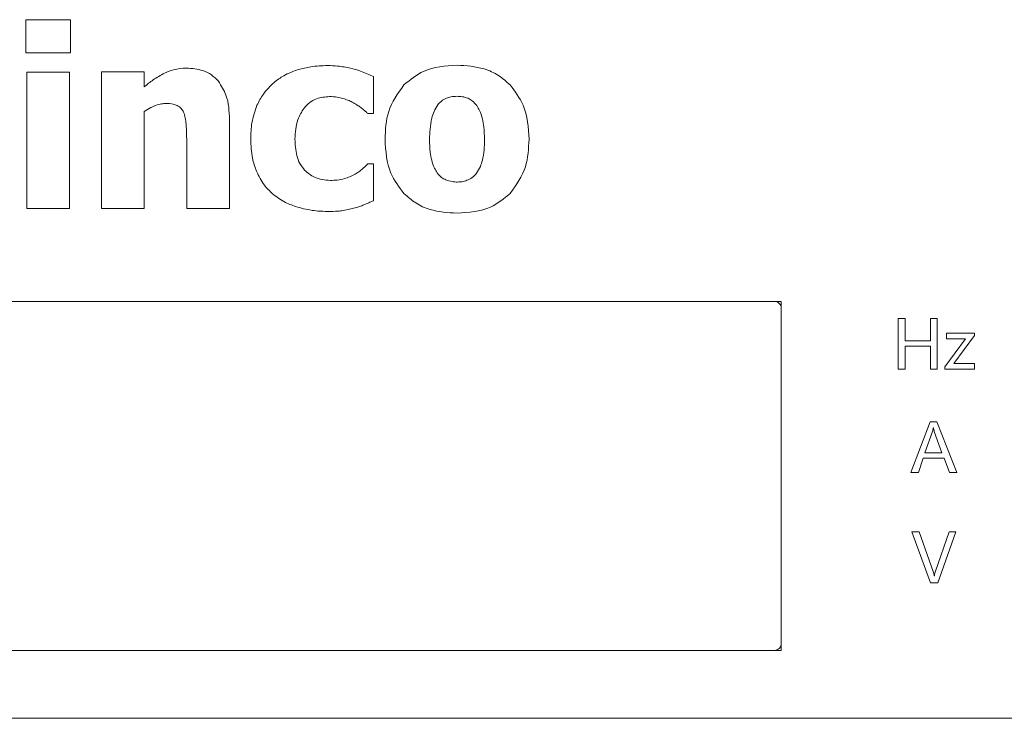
# Model space of a CAD drawing. Header units: millimetres. Extents: x -420 to 420, y -297 to 297.
# Tile 31 of 146: x -242 to -213, y -18 to 3. Entities that reach past the tile are written whole.
import ezdxf

# ---------------------------------------------------------------- set-up
doc = ezdxf.new("R2010")
doc.units = ezdxf.units.MM
doc.header["$MEASUREMENT"] = 0
doc.layers.add('layer 1', color=7, linetype='Continuous')

msp = doc.modelspace()

# ---------------------------------------------------------------- linework, layer by layer
at = {"layer": 'layer 1', "lineweight": 9}
for points in [[(-240.3579, 2.96), (-240.3579, 2.96), (-241.6815, 2.96), (-241.6815, 2.96)], [(-241.6815, 2.96), (-241.6815, 2.96), (-241.6815, 1.9833), (-241.6815, 1.9833)], [(-240.3579, 1.9833), (-240.3579, 1.9833), (-240.3579, 2.96), (-240.3579, 2.96)], [(-241.6815, 1.9833), (-241.6815, 1.9833), (-240.3579, 1.9833), (-240.3579, 1.9833)], [(-240.3946, 1.4106), (-240.3946, 1.4106), (-241.6461, 1.4106), (-241.6461, 1.4106)], [(-241.6461, 1.4106), (-241.6461, 1.4106), (-241.6461, -2.6064), (-241.6461, -2.6064)], [(-240.3946, -2.6064), (-240.3946, -2.6064), (-240.3946, 1.4106), (-240.3946, 1.4106)], [(-238.1908, 1.42), (-238.1908, 1.42), (-239.4452, 1.42), (-239.4452, 1.42)], [(-239.4452, 1.42), (-239.4452, 1.42), (-239.4452, -2.6064), (-239.4452, -2.6064)], [(-238.1908, 0.9758), (-238.1908, 0.9758), (-238.1908, 1.42), (-238.1908, 1.42)], [(-231.4254, 0.1888), (-231.4254, 0.1888), (-231.4254, 1.2799), (-231.4254, 1.2799)], [(-238.1908, -2.6064), (-238.1908, -2.6064), (-238.1908, 0.2476), (-238.1908, 0.2476)], [(-235.6733, -2.6064), (-235.6733, -2.6064), (-235.6733, 0.015), (-235.6733, 0.015)], [(-231.5892, 0.1888), (-231.5892, 0.1888), (-231.4254, 0.1888), (-231.4254, 0.1888)], [(-236.9351, -0.6091), (-236.9351, -0.6091), (-236.9351, -2.6064), (-236.9351, -2.6064)], [(-231.4254, -1.2908), (-231.4254, -1.2908), (-231.5892, -1.2908), (-231.5892, -1.2908)], [(-231.4254, -2.3819), (-231.4254, -2.3819), (-231.4254, -1.2908), (-231.4254, -1.2908)], [(-241.6461, -2.6064), (-241.6461, -2.6064), (-240.3946, -2.6064), (-240.3946, -2.6064)], [(-239.4452, -2.6064), (-239.4452, -2.6064), (-238.1908, -2.6064), (-238.1908, -2.6064)], [(-236.9351, -2.6064), (-236.9351, -2.6064), (-235.6733, -2.6064), (-235.6733, -2.6064)], [(-219.3955, -5.3525), (-219.3955, -5.3525), (-255.3955, -5.3525), (-255.3955, -5.3525)], [(-219.5955, -5.3525), (-219.5955, -5.3525), (-255.1955, -5.3525), (-255.1955, -5.3525)], [(-219.3955, -15.6525), (-219.3955, -15.6525), (-219.3955, -5.3525), (-219.3955, -5.3525)], [(-219.3955, -15.4525), (-219.3955, -15.4525), (-219.3955, -5.5525), (-219.3955, -5.5525)], [(-215.9473, -5.8525), (-215.9473, -5.8525), (-215.7461, -5.8525), (-215.7461, -5.8525)], [(-215.9473, -7.3525), (-215.9473, -7.3525), (-215.9473, -5.8525), (-215.9473, -5.8525)], [(-215.7461, -5.8525), (-215.7461, -5.8525), (-215.7461, -6.511), (-215.7461, -6.511)], [(-214.9961, -6.511), (-214.9961, -6.511), (-214.9961, -5.8525), (-214.9961, -5.8525)], [(-214.9961, -5.8525), (-214.9961, -5.8525), (-214.7949, -5.8525), (-214.7949, -5.8525)], [(-214.7949, -5.8525), (-214.7949, -5.8525), (-214.7949, -7.3525), (-214.7949, -7.3525)], [(-214.5205, -6.2915), (-214.5205, -6.2915), (-213.6973, -6.2915), (-213.6973, -6.2915)], [(-214.5205, -6.4561), (-214.5205, -6.4561), (-214.5205, -6.2915), (-214.5205, -6.2915)], [(-213.6973, -6.3615), (-213.6973, -6.3615), (-214.3024, -7.1879), (-214.3024, -7.1879)], [(-213.6973, -6.2915), (-213.6973, -6.2915), (-213.6973, -6.3615), (-213.6973, -6.3615)], [(-215.7461, -6.511), (-215.7461, -6.511), (-214.9961, -6.511), (-214.9961, -6.511)], [(-215.7461, -6.6757), (-215.7461, -6.6757), (-215.7461, -7.3525), (-215.7461, -7.3525)], [(-214.9961, -6.6757), (-214.9961, -6.6757), (-215.7461, -6.6757), (-215.7461, -6.6757)], [(-214.9961, -7.3525), (-214.9961, -7.3525), (-214.9961, -6.6757), (-214.9961, -6.6757)], [(-214.5753, -7.2816), (-214.5753, -7.2816), (-213.9665, -6.4561), (-213.9665, -6.4561)], [(-213.9665, -6.4561), (-213.9665, -6.4561), (-214.5205, -6.4561), (-214.5205, -6.4561)], [(-214.3024, -7.1879), (-214.3024, -7.1879), (-213.6973, -7.1879), (-213.6973, -7.1879)], [(-213.6973, -7.1879), (-213.6973, -7.1879), (-213.6973, -7.3525), (-213.6973, -7.3525)], [(-215.7461, -7.3525), (-215.7461, -7.3525), (-215.9473, -7.3525), (-215.9473, -7.3525)], [(-214.7949, -7.3525), (-214.7949, -7.3525), (-214.9961, -7.3525), (-214.9961, -7.3525)], [(-214.5753, -7.3525), (-214.5753, -7.3525), (-214.5753, -7.2816), (-214.5753, -7.2816)], [(-213.6973, -7.3525), (-213.6973, -7.3525), (-214.5753, -7.3525), (-214.5753, -7.3525)], [(-215.5723, -10.4025), (-215.5723, -10.4025), (-215.0052, -8.9025), (-215.0052, -8.9025)], [(-215.0052, -8.9025), (-215.0052, -8.9025), (-214.804, -8.9025), (-214.804, -8.9025)], [(-214.804, -8.9025), (-214.804, -8.9025), (-214.2186, -10.4025), (-214.2186, -10.4025)], [(-214.9352, -9.1906), (-214.9352, -9.1906), (-215.159, -9.8171), (-215.159, -9.8171)], [(-214.9063, -9.0854), (-214.9063, -9.0854), (-214.9112, -9.0854), (-214.9112, -9.0854)], [(-214.6574, -9.8171), (-214.6574, -9.8171), (-214.8832, -9.1906), (-214.8832, -9.1906)], [(-215.159, -9.8171), (-215.159, -9.8171), (-214.6574, -9.8171), (-214.6574, -9.8171)], [(-215.2096, -9.9818), (-215.2096, -9.9818), (-215.3528, -10.4025), (-215.3528, -10.4025)], [(-214.5899, -9.9818), (-214.5899, -9.9818), (-215.2096, -9.9818), (-215.2096, -9.9818)], [(-214.4381, -10.4025), (-214.4381, -10.4025), (-214.5899, -9.9818), (-214.5899, -9.9818)], [(-215.3528, -10.4025), (-215.3528, -10.4025), (-215.5723, -10.4025), (-215.5723, -10.4025)], [(-214.2186, -10.4025), (-214.2186, -10.4025), (-214.4381, -10.4025), (-214.4381, -10.4025)], [(-215.5449, -12.1525), (-215.5449, -12.1525), (-215.3253, -12.1525), (-215.3253, -12.1525)], [(-214.9961, -13.6525), (-214.9961, -13.6525), (-215.5449, -12.1525), (-215.5449, -12.1525)], [(-215.3253, -12.1525), (-215.3253, -12.1525), (-214.9158, -13.3175), (-214.9158, -13.3175)], [(-214.8477, -13.3155), (-214.8477, -13.3155), (-214.4473, -12.1525), (-214.4473, -12.1525)], [(-214.2461, -12.1525), (-214.2461, -12.1525), (-214.7766, -13.6525), (-214.7766, -13.6525)], [(-214.4473, -12.1525), (-214.4473, -12.1525), (-214.2461, -12.1525), (-214.2461, -12.1525)], [(-214.8855, -13.4513), (-214.8855, -13.4513), (-214.8809, -13.4513), (-214.8809, -13.4513)], [(-214.7766, -13.6525), (-214.7766, -13.6525), (-214.9961, -13.6525), (-214.9961, -13.6525)], [(-255.3955, -15.6525), (-255.3955, -15.6525), (-219.3955, -15.6525), (-219.3955, -15.6525)], [(-255.1955, -15.6525), (-255.1955, -15.6525), (-219.5955, -15.6525), (-219.5955, -15.6525)], [(-219.5955, -15.6525), (-219.485, -15.6525), (-219.3955, -15.5629), (-219.3955, -15.4525)], [(-263.8955, -17.6525), (-263.8955, -17.6525), (-210.8955, -17.6525), (-210.8955, -17.6525)]]:
    msp.add_open_spline(points, degree=3, dxfattribs=at)
for points, knots in [([(-236.9424, 1.5314), (-237.0706, 1.5244), (-237.1987, 1.5173), (-237.3208, 1.4853), (-237.3208, 1.4853), (-237.4128, 1.4612), (-237.5013, 1.4229), (-237.5899, 1.3845)], [0, 0, 0, 0, 0.3333333, 0.3333333, 0.3333333, 0.3333333, 1, 1, 1, 1]), ([(-236, 1.1422), (-236.065, 1.2088), (-236.13, 1.2754), (-236.205, 1.3296), (-236.205, 1.3296), (-236.2808, 1.3845), (-236.3669, 1.4267), (-236.4559, 1.456), (-236.4559, 1.456), (-236.6119, 1.5075), (-236.7771, 1.5194), (-236.9424, 1.5314)], [0, 0, 0, 0, 0.25, 0.25, 0.25, 0.25, 0.5, 0.5, 0.5, 0.5, 1, 1, 1, 1]), ([(-233.6423, 1.486), (-233.7893, 1.4343), (-233.9362, 1.3827), (-234.0703, 1.3075), (-234.0703, 1.3075), (-234.1717, 1.2506), (-234.2657, 1.1802), (-234.3598, 1.1098)], [0, 0, 0, 0, 0.3333333, 0.3333333, 0.3333333, 0.3333333, 1, 1, 1, 1]), ([(-232.7821, 1.6076), (-232.9464, 1.6014), (-233.1107, 1.5952), (-233.2721, 1.5693), (-233.2721, 1.5693), (-233.3967, 1.5493), (-233.5195, 1.5177), (-233.6423, 1.486)], [0, 0, 0, 0, 0.3333333, 0.3333333, 0.3333333, 0.3333333, 1, 1, 1, 1]), ([(-232.1056, 1.5294), (-232.2314, 1.5545), (-232.3572, 1.5796), (-232.4844, 1.5925), (-232.4844, 1.5925), (-232.5831, 1.6025), (-232.6826, 1.605), (-232.7821, 1.6076)], [0, 0, 0, 0, 0.3333333, 0.3333333, 0.3333333, 0.3333333, 1, 1, 1, 1]), ([(-231.4254, 1.2799), (-231.551, 1.3386), (-231.6767, 1.3973), (-231.8072, 1.4426), (-231.8072, 1.4426), (-231.9048, 1.4765), (-232.0052, 1.503), (-232.1056, 1.5294)], [0, 0, 0, 0, 0.3333333, 0.3333333, 0.3333333, 0.3333333, 1, 1, 1, 1]), ([(-228.9605, 1.6182), (-229.3055, 1.5955), (-229.6504, 1.5729), (-229.9482, 1.4362), (-229.9482, 1.4362), (-230.1563, 1.3407), (-230.3413, 1.1896), (-230.5263, 1.0384)], [0, 0, 0, 0, 0.3333333, 0.3333333, 0.3333333, 0.3333333, 1, 1, 1, 1]), ([(-227.3935, 1.0347), (-227.5047, 1.1347), (-227.6159, 1.2347), (-227.7408, 1.3155), (-227.7408, 1.3155), (-227.8693, 1.3986), (-228.0123, 1.4614), (-228.1593, 1.5051), (-228.1593, 1.5051), (-228.4182, 1.5821), (-228.6894, 1.6002), (-228.9605, 1.6182)], [0, 0, 0, 0, 0.25, 0.25, 0.25, 0.25, 0.5, 0.5, 0.5, 0.5, 1, 1, 1, 1]), ([(-237.5899, 1.3845), (-237.7029, 1.3209), (-237.816, 1.2572), (-237.9223, 1.1836), (-237.9223, 1.1836), (-238.0152, 1.1194), (-238.103, 1.0476), (-238.1908, 0.9758)], [0, 0, 0, 0, 0.3333333, 0.3333333, 0.3333333, 0.3333333, 1, 1, 1, 1]), ([(-235.6733, 0.015), (-235.6826, 0.2624), (-235.6919, 0.5097), (-235.7758, 0.7322), (-235.7758, 0.7322), (-235.8298, 0.8758), (-235.9149, 1.009), (-236, 1.1422)], [0, 0, 0, 0, 0.3333333, 0.3333333, 0.3333333, 0.3333333, 1, 1, 1, 1]), ([(-234.3598, 1.1098), (-234.472, 1.0009), (-234.5843, 0.892), (-234.6735, 0.7663), (-234.6735, 0.7663), (-234.7469, 0.6629), (-234.8047, 0.5481), (-234.8626, 0.4334)], [0, 0, 0, 0, 0.3333333, 0.3333333, 0.3333333, 0.3333333, 1, 1, 1, 1]), ([(-230.5263, 1.0384), (-230.7054, 0.7849), (-230.8845, 0.5314), (-230.9767, 0.2487), (-230.9767, 0.2487), (-231.0603, -0.0073), (-231.0726, -0.2873), (-231.0849, -0.5673)], [0, 0, 0, 0, 0.3333333, 0.3333333, 0.3333333, 0.3333333, 1, 1, 1, 1]), ([(-226.8374, -0.5673), (-226.8588, -0.2185), (-226.8801, 0.1304), (-227.0117, 0.4364), (-227.0117, 0.4364), (-227.1033, 0.6497), (-227.2484, 0.8422), (-227.3935, 1.0347)], [0, 0, 0, 0, 0.3333333, 0.3333333, 0.3333333, 0.3333333, 1, 1, 1, 1]), ([(-233.4747, 0.3514), (-233.422, 0.4094), (-233.3692, 0.4674), (-233.3076, 0.5154), (-233.3076, 0.5154), (-233.2472, 0.5625), (-233.1783, 0.5999), (-233.1063, 0.6258), (-233.1063, 0.6258), (-232.9835, 0.6701), (-232.8517, 0.6808), (-232.72, 0.6916)], [0, 0, 0, 0, 0.25, 0.25, 0.25, 0.25, 0.5, 0.5, 0.5, 0.5, 1, 1, 1, 1]), ([(-232.72, 0.6916), (-232.6436, 0.6893), (-232.5671, 0.6871), (-232.4921, 0.675), (-232.4921, 0.675), (-232.4376, 0.6662), (-232.384, 0.6522), (-232.3303, 0.6382)], [0, 0, 0, 0, 0.3333333, 0.3333333, 0.3333333, 0.3333333, 1, 1, 1, 1]), ([(-232.3303, 0.6382), (-232.2684, 0.6179), (-232.2065, 0.5975), (-232.1468, 0.5718), (-232.1468, 0.5718), (-232.1029, 0.5529), (-232.0602, 0.531), (-232.0175, 0.5091)], [0, 0, 0, 0, 0.3333333, 0.3333333, 0.3333333, 0.3333333, 1, 1, 1, 1]), ([(-229.273, 0.646), (-229.325, 0.6194), (-229.3771, 0.5928), (-229.4215, 0.5567), (-229.4215, 0.5567), (-229.4615, 0.5241), (-229.4953, 0.4839), (-229.5291, 0.4436)], [0, 0, 0, 0, 0.3333333, 0.3333333, 0.3333333, 0.3333333, 1, 1, 1, 1]), ([(-228.9605, 0.6997), (-229.0221, 0.6974), (-229.0836, 0.6951), (-229.1433, 0.6831), (-229.1433, 0.6831), (-229.1872, 0.6742), (-229.2301, 0.6601), (-229.273, 0.646)], [0, 0, 0, 0, 0.3333333, 0.3333333, 0.3333333, 0.3333333, 1, 1, 1, 1]), ([(-228.6357, 0.6397), (-228.6925, 0.659), (-228.7494, 0.6782), (-228.8079, 0.6881), (-228.8079, 0.6881), (-228.858, 0.6966), (-228.9093, 0.6982), (-228.9605, 0.6997)], [0, 0, 0, 0, 0.3333333, 0.3333333, 0.3333333, 0.3333333, 1, 1, 1, 1]), ([(-228.3795, 0.4248), (-228.4216, 0.4765), (-228.4637, 0.5282), (-228.5156, 0.5678), (-228.5156, 0.5678), (-228.5524, 0.5959), (-228.594, 0.6178), (-228.6357, 0.6397)], [0, 0, 0, 0, 0.3333333, 0.3333333, 0.3333333, 0.3333333, 1, 1, 1, 1]), ([(-238.1908, 0.2476), (-238.1273, 0.2898), (-238.0638, 0.3321), (-237.9962, 0.3664), (-237.9962, 0.3664), (-237.9497, 0.3901), (-237.9014, 0.41), (-237.853, 0.4299)], [0, 0, 0, 0, 0.3333333, 0.3333333, 0.3333333, 0.3333333, 1, 1, 1, 1]), ([(-237.853, 0.4299), (-237.7949, 0.4483), (-237.7369, 0.4667), (-237.6773, 0.4762), (-237.6773, 0.4762), (-237.6324, 0.4833), (-237.5867, 0.4854), (-237.5409, 0.4875)], [0, 0, 0, 0, 0.3333333, 0.3333333, 0.3333333, 0.3333333, 1, 1, 1, 1]), ([(-237.5409, 0.4875), (-237.4724, 0.4859), (-237.4039, 0.4844), (-237.3382, 0.469), (-237.3382, 0.469), (-237.2965, 0.4593), (-237.2559, 0.444), (-237.2153, 0.4287)], [0, 0, 0, 0, 0.3333333, 0.3333333, 0.3333333, 0.3333333, 1, 1, 1, 1]), ([(-237.2153, 0.4287), (-237.1721, 0.4015), (-237.1289, 0.3743), (-237.096, 0.3376), (-237.096, 0.3376), (-237.0686, 0.3071), (-237.0484, 0.27), (-237.0281, 0.2329)], [0, 0, 0, 0, 0.3333333, 0.3333333, 0.3333333, 0.3333333, 1, 1, 1, 1]), ([(-234.8626, 0.4334), (-234.9218, 0.2632), (-234.981, 0.0931), (-235.0116, -0.0822), (-235.0116, -0.0822), (-235.039, -0.2398), (-235.0433, -0.4016), (-235.0475, -0.5634)], [0, 0, 0, 0, 0.3333333, 0.3333333, 0.3333333, 0.3333333, 1, 1, 1, 1]), ([(-233.7416, -0.5634), (-233.7322, -0.3673), (-233.7227, -0.1712), (-233.6578, 0.0067), (-233.6578, 0.0067), (-233.6137, 0.1272), (-233.5442, 0.2393), (-233.4747, 0.3514)], [0, 0, 0, 0, 0.3333333, 0.3333333, 0.3333333, 0.3333333, 1, 1, 1, 1]), ([(-232.0175, 0.5091), (-231.9701, 0.4815), (-231.9228, 0.4539), (-231.8775, 0.4231), (-231.8775, 0.4231), (-231.8431, 0.3996), (-231.8099, 0.3743), (-231.7766, 0.349)], [0, 0, 0, 0, 0.3333333, 0.3333333, 0.3333333, 0.3333333, 1, 1, 1, 1]), ([(-231.7766, 0.349), (-231.7383, 0.3184), (-231.7, 0.2878), (-231.663, 0.2556), (-231.663, 0.2556), (-231.638, 0.2338), (-231.6136, 0.2113), (-231.5892, 0.1888)], [0, 0, 0, 0, 0.3333333, 0.3333333, 0.3333333, 0.3333333, 1, 1, 1, 1]), ([(-229.5291, 0.4436), (-229.5686, 0.3806), (-229.6081, 0.3175), (-229.6377, 0.2502), (-229.6377, 0.2502), (-229.6657, 0.1864), (-229.6849, 0.1188), (-229.7041, 0.0512)], [0, 0, 0, 0, 0.3333333, 0.3333333, 0.3333333, 0.3333333, 1, 1, 1, 1]), ([(-228.2121, 0.035), (-228.2351, 0.1178), (-228.2582, 0.2006), (-228.2947, 0.2773), (-228.2947, 0.2773), (-228.319, 0.3283), (-228.3492, 0.3766), (-228.3795, 0.4248)], [0, 0, 0, 0, 0.3333333, 0.3333333, 0.3333333, 0.3333333, 1, 1, 1, 1]), ([(-237.0281, 0.2329), (-237.0095, 0.1773), (-236.9909, 0.1216), (-236.9788, 0.0646), (-236.9788, 0.0646), (-236.9657, 0.003), (-236.9602, -0.0601), (-236.9547, -0.1233)], [0, 0, 0, 0, 0.3333333, 0.3333333, 0.3333333, 0.3333333, 1, 1, 1, 1]), ([(-229.7041, 0.0512), (-229.7252, -0.0549), (-229.7464, -0.1609), (-229.7573, -0.268), (-229.7573, -0.268), (-229.7678, -0.3696), (-229.769, -0.4722), (-229.7703, -0.5748)], [0, 0, 0, 0, 0.3333333, 0.3333333, 0.3333333, 0.3333333, 1, 1, 1, 1]), ([(-228.152, -0.5748), (-228.1538, -0.4505), (-228.1556, -0.3261), (-228.1709, -0.2033), (-228.1709, -0.2033), (-228.1808, -0.1235), (-228.1964, -0.0442), (-228.2121, 0.035)], [0, 0, 0, 0, 0.3333333, 0.3333333, 0.3333333, 0.3333333, 1, 1, 1, 1]), ([(-236.9547, -0.1233), (-236.9483, -0.2139), (-236.942, -0.3046), (-236.9387, -0.3954), (-236.9387, -0.3954), (-236.9362, -0.4666), (-236.9357, -0.5378), (-236.9351, -0.6091)], [0, 0, 0, 0, 0.3333333, 0.3333333, 0.3333333, 0.3333333, 1, 1, 1, 1]), ([(-235.0475, -0.5634), (-235.0408, -0.7544), (-235.034, -0.9453), (-234.9938, -1.1296), (-234.9938, -1.1296), (-234.9656, -1.2588), (-234.9209, -1.3846), (-234.8762, -1.5105)], [0, 0, 0, 0, 0.3333333, 0.3333333, 0.3333333, 0.3333333, 1, 1, 1, 1]), ([(-233.4561, -1.4807), (-233.5054, -1.4183), (-233.5548, -1.3559), (-233.5935, -1.287), (-233.5935, -1.287), (-233.6358, -1.2116), (-233.6654, -1.1285), (-233.6862, -1.0441), (-233.6862, -1.0441), (-233.725, -0.8869), (-233.7333, -0.7252), (-233.7416, -0.5634)], [0, 0, 0, 0, 0.25, 0.25, 0.25, 0.25, 0.5, 0.5, 0.5, 0.5, 1, 1, 1, 1]), ([(-231.0849, -0.5673), (-231.0632, -0.9156), (-231.0415, -1.2639), (-230.9097, -1.5692), (-230.9097, -1.5692), (-230.8177, -1.7824), (-230.672, -1.9746), (-230.5263, -2.1668)], [0, 0, 0, 0, 0.3333333, 0.3333333, 0.3333333, 0.3333333, 1, 1, 1, 1]), ([(-229.7703, -0.5748), (-229.7686, -0.7013), (-229.767, -0.8278), (-229.7505, -0.9525), (-229.7505, -0.9525), (-229.7402, -1.0308), (-229.724, -1.1083), (-229.7078, -1.1859)], [0, 0, 0, 0, 0.3333333, 0.3333333, 0.3333333, 0.3333333, 1, 1, 1, 1]), ([(-228.2108, -1.1884), (-228.1921, -1.0882), (-228.1734, -0.9879), (-228.1636, -0.8868), (-228.1636, -0.8868), (-228.1535, -0.7834), (-228.1528, -0.6791), (-228.152, -0.5748)], [0, 0, 0, 0, 0.3333333, 0.3333333, 0.3333333, 0.3333333, 1, 1, 1, 1]), ([(-227.3923, -2.1668), (-227.2144, -1.9133), (-227.0364, -1.6598), (-226.9449, -1.3774), (-226.9449, -1.3774), (-226.8624, -1.123), (-226.8499, -0.8452), (-226.8374, -0.5673)], [0, 0, 0, 0, 0.3333333, 0.3333333, 0.3333333, 0.3333333, 1, 1, 1, 1]), ([(-231.7456, -1.4385), (-231.7826, -1.4694), (-231.8196, -1.5003), (-231.8588, -1.5281), (-231.8588, -1.5281), (-231.8928, -1.5523), (-231.9284, -1.5743), (-231.9641, -1.5962)], [0, 0, 0, 0, 0.3333333, 0.3333333, 0.3333333, 0.3333333, 1, 1, 1, 1]), ([(-231.5892, -1.2908), (-231.6161, -1.3172), (-231.6429, -1.3436), (-231.6704, -1.3694), (-231.6704, -1.3694), (-231.6952, -1.3927), (-231.7204, -1.4156), (-231.7456, -1.4385)], [0, 0, 0, 0, 0.3333333, 0.3333333, 0.3333333, 0.3333333, 1, 1, 1, 1]), ([(-229.7078, -1.1859), (-229.6849, -1.2647), (-229.6619, -1.3436), (-229.6268, -1.4168), (-229.6268, -1.4168), (-229.6036, -1.4652), (-229.5751, -1.5111), (-229.5466, -1.557)], [0, 0, 0, 0, 0.3333333, 0.3333333, 0.3333333, 0.3333333, 1, 1, 1, 1]), ([(-228.3832, -1.5683), (-228.343, -1.5043), (-228.3028, -1.4403), (-228.2728, -1.3717), (-228.2728, -1.3717), (-228.2471, -1.3129), (-228.2289, -1.2506), (-228.2108, -1.1884)], [0, 0, 0, 0, 0.3333333, 0.3333333, 0.3333333, 0.3333333, 1, 1, 1, 1]), ([(-234.8762, -1.5105), (-234.8069, -1.6524), (-234.7376, -1.7943), (-234.6434, -1.918), (-234.6434, -1.918), (-234.5721, -2.0118), (-234.4864, -2.095), (-234.4008, -2.1783)], [0, 0, 0, 0, 0.3333333, 0.3333333, 0.3333333, 0.3333333, 1, 1, 1, 1]), ([(-232.6977, -1.7823), (-232.8625, -1.7687), (-233.0273, -1.755), (-233.1688, -1.6878), (-233.1688, -1.6878), (-233.273, -1.6382), (-233.3646, -1.5594), (-233.4561, -1.4807)], [0, 0, 0, 0, 0.3333333, 0.3333333, 0.3333333, 0.3333333, 1, 1, 1, 1]), ([(-232.2756, -1.7277), (-232.3493, -1.7452), (-232.423, -1.7626), (-232.4978, -1.7716), (-232.4978, -1.7716), (-232.5639, -1.7796), (-232.6308, -1.781), (-232.6977, -1.7823)], [0, 0, 0, 0, 0.3333333, 0.3333333, 0.3333333, 0.3333333, 1, 1, 1, 1]), ([(-231.9641, -1.5962), (-232.0174, -1.6243), (-232.0707, -1.6525), (-232.1262, -1.6754), (-232.1262, -1.6754), (-232.1749, -1.6955), (-232.2253, -1.7116), (-232.2756, -1.7277)], [0, 0, 0, 0, 0.3333333, 0.3333333, 0.3333333, 0.3333333, 1, 1, 1, 1]), ([(-229.5466, -1.557), (-229.5062, -1.6062), (-229.4657, -1.6553), (-229.4161, -1.6928), (-229.4161, -1.6928), (-229.3778, -1.7217), (-229.3341, -1.7437), (-229.2904, -1.7657)], [0, 0, 0, 0, 0.3333333, 0.3333333, 0.3333333, 0.3333333, 1, 1, 1, 1]), ([(-228.6369, -1.7657), (-228.581, -1.7381), (-228.5252, -1.7105), (-228.4787, -1.6713), (-228.4787, -1.6713), (-228.4432, -1.6414), (-228.4132, -1.6049), (-228.3832, -1.5683)], [0, 0, 0, 0, 0.3333333, 0.3333333, 0.3333333, 0.3333333, 1, 1, 1, 1]), ([(-229.2904, -1.7657), (-229.2302, -1.7869), (-229.17, -1.8081), (-229.1079, -1.819), (-229.1079, -1.819), (-229.0564, -1.828), (-229.0035, -1.83), (-228.9506, -1.8319)], [0, 0, 0, 0, 0.3333333, 0.3333333, 0.3333333, 0.3333333, 1, 1, 1, 1]), ([(-228.9506, -1.8319), (-228.8918, -1.828), (-228.833, -1.824), (-228.7763, -1.811), (-228.7763, -1.811), (-228.7289, -1.8001), (-228.6829, -1.7829), (-228.6369, -1.7657)], [0, 0, 0, 0, 0.3333333, 0.3333333, 0.3333333, 0.3333333, 1, 1, 1, 1]), ([(-234.4008, -2.1783), (-234.2777, -2.2708), (-234.1545, -2.3633), (-234.0192, -2.4324), (-234.0192, -2.4324), (-233.9085, -2.4888), (-233.7897, -2.5297), (-233.6709, -2.5706)], [0, 0, 0, 0, 0.3333333, 0.3333333, 0.3333333, 0.3333333, 1, 1, 1, 1]), ([(-230.5263, -2.1668), (-230.4149, -2.2668), (-230.3036, -2.3668), (-230.1785, -2.4477), (-230.1785, -2.4477), (-230.0501, -2.5307), (-229.9072, -2.5935), (-229.7604, -2.6373), (-229.7604, -2.6373), (-229.502, -2.7143), (-229.2313, -2.7323), (-228.9605, -2.7504)], [0, 0, 0, 0, 0.25, 0.25, 0.25, 0.25, 0.5, 0.5, 0.5, 0.5, 1, 1, 1, 1]), ([(-228.9605, -2.7504), (-228.6141, -2.7278), (-228.2676, -2.7052), (-227.9692, -2.5672), (-227.9692, -2.5672), (-227.7613, -2.4711), (-227.5768, -2.3189), (-227.3923, -2.1668)], [0, 0, 0, 0, 0.3333333, 0.3333333, 0.3333333, 0.3333333, 1, 1, 1, 1]), ([(-233.6709, -2.5706), (-233.5061, -2.6117), (-233.3413, -2.6528), (-233.1739, -2.6738), (-233.1739, -2.6738), (-233.0321, -2.6916), (-232.8885, -2.695), (-232.7449, -2.6984)], [0, 0, 0, 0, 0.3333333, 0.3333333, 0.3333333, 0.3333333, 1, 1, 1, 1]), ([(-232.3179, -2.6711), (-232.2548, -2.6591), (-232.1917, -2.6471), (-232.1292, -2.6328), (-232.1292, -2.6328), (-232.076, -2.6206), (-232.0231, -2.6068), (-231.9703, -2.5929)], [0, 0, 0, 0, 0.3333333, 0.3333333, 0.3333333, 0.3333333, 1, 1, 1, 1]), ([(-231.9703, -2.5929), (-231.915, -2.5768), (-231.8597, -2.5608), (-231.8056, -2.5414), (-231.8056, -2.5414), (-231.7628, -2.526), (-231.7207, -2.5086), (-231.6786, -2.4911)], [0, 0, 0, 0, 0.3333333, 0.3333333, 0.3333333, 0.3333333, 1, 1, 1, 1]), ([(-231.6786, -2.4911), (-231.6284, -2.4695), (-231.5783, -2.4479), (-231.5281, -2.4262), (-231.5281, -2.4262), (-231.4939, -2.4115), (-231.4596, -2.3967), (-231.4254, -2.3819)], [0, 0, 0, 0, 0.3333333, 0.3333333, 0.3333333, 0.3333333, 1, 1, 1, 1]), ([(-232.7449, -2.6984), (-232.6566, -2.6979), (-232.5683, -2.6974), (-232.4805, -2.69), (-232.4805, -2.69), (-232.4261, -2.6855), (-232.372, -2.6783), (-232.3179, -2.6711)], [0, 0, 0, 0, 0.3333333, 0.3333333, 0.3333333, 0.3333333, 1, 1, 1, 1]), ([(-219.3955, -5.5525), (-219.3955, -5.4994), (-219.4165, -5.4486), (-219.454, -5.4111), (-219.454, -5.4111), (-219.4915, -5.3736), (-219.5424, -5.3525), (-219.5955, -5.3525)], [0, 0, 0, 0, 0.3333333, 0.3333333, 0.3333333, 0.3333333, 1, 1, 1, 1]), ([(-214.9112, -9.0854), (-214.9143, -9.1054), (-214.9174, -9.1253), (-214.9221, -9.1449), (-214.9221, -9.1449), (-214.9258, -9.1603), (-214.9305, -9.1754), (-214.9352, -9.1906)], [0, 0, 0, 0, 0.3333333, 0.3333333, 0.3333333, 0.3333333, 1, 1, 1, 1]), ([(-214.8832, -9.1906), (-214.8884, -9.1712), (-214.8936, -9.1517), (-214.8978, -9.1321), (-214.8978, -9.1321), (-214.9011, -9.1166), (-214.9037, -9.101), (-214.9063, -9.0854)], [0, 0, 0, 0, 0.3333333, 0.3333333, 0.3333333, 0.3333333, 1, 1, 1, 1]), ([(-214.9158, -13.3175), (-214.9081, -13.342), (-214.9005, -13.3666), (-214.8952, -13.3916), (-214.8952, -13.3916), (-214.891, -13.4113), (-214.8882, -13.4313), (-214.8855, -13.4513)], [0, 0, 0, 0, 0.3333333, 0.3333333, 0.3333333, 0.3333333, 1, 1, 1, 1]), ([(-214.8809, -13.4513), (-214.8768, -13.4254), (-214.8727, -13.3995), (-214.8661, -13.3743), (-214.8661, -13.3743), (-214.861, -13.3544), (-214.8544, -13.335), (-214.8477, -13.3155)], [0, 0, 0, 0, 0.3333333, 0.3333333, 0.3333333, 0.3333333, 1, 1, 1, 1])]:
    msp.add_open_spline(points, degree=3, knots=knots, dxfattribs=at)

doc.saveas('drawing.dxf')
